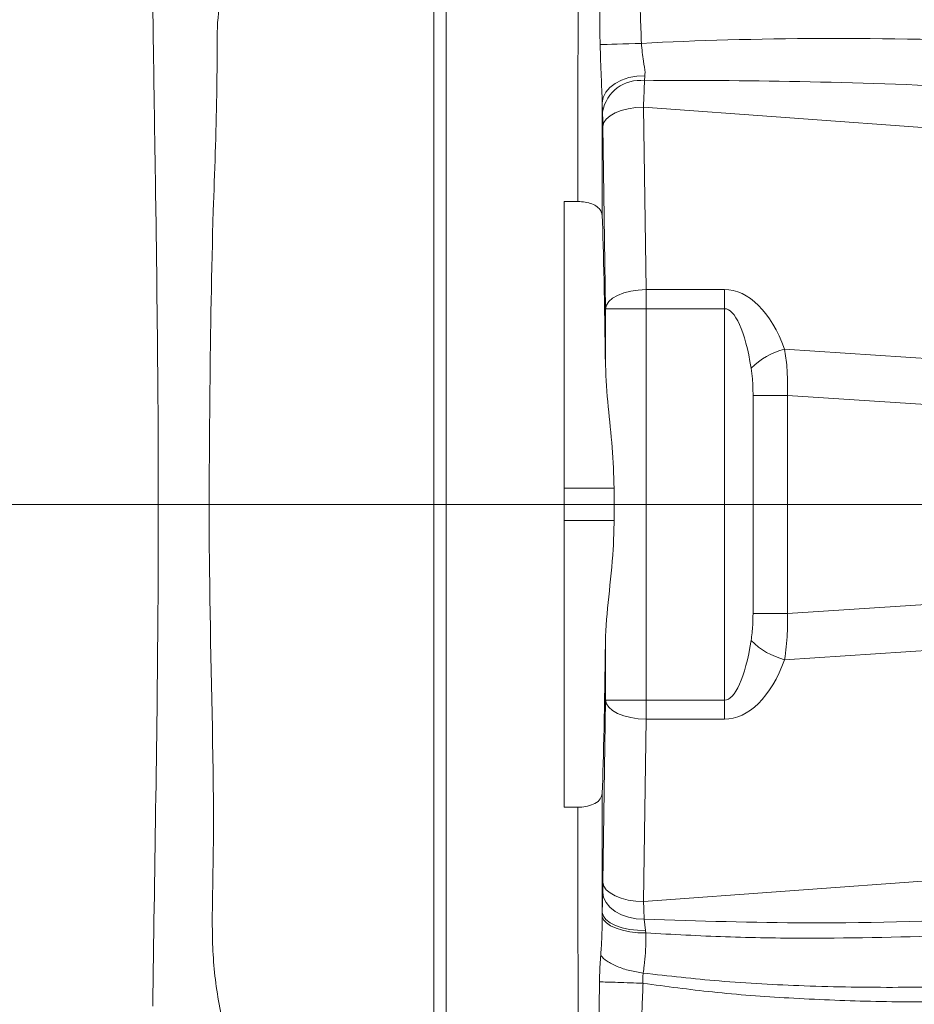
# Model space of a CAD drawing. Header units: millimetres. Extents: x 0 to 16820, y 0 to 11880.
# Tile 27 of 100: x 3678 to 3788, y 6269 to 6390. Entities that reach past the tile are written whole.
import ezdxf

# ---------------------------------------------------------------- set-up
doc = ezdxf.new("R2010")
doc.units = ezdxf.units.MM
doc.header["$LTSCALE"] = 20
doc.linetypes.add('CENTERX2', pattern=[20.32, 12.7, -2.54, 2.54, -2.54])
doc.styles.add('SLDTEXTSTYLE0', font='TXT', dxfattribs={"width": 0.605})
doc.dimstyles.new('SLDDIMSTYLE0', dxfattribs={"dimtxt": 140, "dimasz": 100, "dimexe": 0, "dimexo": 0.0625, "dimgap": 35, "dimtad": 1, "dimtoh": 1, "dimdec": 1, "dimrnd": 1e-09, "dimzin": 12, "dimdsep": 46, "dimtxsty": 'SLDTEXTSTYLE0', "dimsah": 1, "dimcen": 0, "dimadec": 0, "dimazin": 0, "dimtfac": 1, "dimtofl": 0, "dimtmove": 0, "dimatfit": 3, "dimfxl": 1, "dimfrac": 2, "dimtolj": 1, "dimtzin": 12, "dimarcsym": 0})
doc.dimstyles.new('SLDDIMSTYLE1', dxfattribs={"dimtxt": 140, "dimasz": 100, "dimexe": 0, "dimexo": 0.0625, "dimgap": 35, "dimtad": 1, "dimtoh": 1, "dimdec": 4, "dimlfac": 20, "dimzin": 12, "dimdsep": 46, "dimtxsty": 'SLDTEXTSTYLE0', "dimsah": 1, "dimcen": 0.09, "dimadec": 1, "dimazin": 0, "dimtfac": 1, "dimtofl": 0, "dimtmove": 0, "dimatfit": 3, "dimfxl": 1, "dimfrac": 2, "dimtolj": 1, "dimtzin": 12, "dimarcsym": 0})

# ---------------------------------------------------------------- blocks, each defined once
blk = doc.blocks.new('*D2')
at = {"color": 7, "linetype": 'Continuous', "lineweight": 0}
for q in [(3840.43, 7139.1), (2786.51, 6330.23)]:
    blk.add_line((3256.93, 6691.28), q, dxfattribs=at)
blk.add_solid([(3256.93, 6691.28), (3345.4, 6740.26), (3327.13, 6764.06)], dxfattribs=at)
at = {"color": 7, "linetype": 'Continuous', "lineweight": 0, "char_height": 140, "attachment_point": 1, "rotation": 37.5059, "style": 'SLDTEXTSTYLE0'}
for s, insert in [('593', (3451.29, 7067.27)), ('R', (3341.18, 6982.76))]:
    blk.add_mtext(s, dxfattribs=dict(at, insert=insert))
blk = doc.blocks.new('*D4')
at = {"color": 7, "linetype": 'Continuous', "lineweight": 0}
for p, q in [((1293.27, 6330.23), (473.82, 6330.23)), ((4279.76, 6330.23), (5099.21, 6330.23))]:
    blk.add_line(p, q, dxfattribs=at)
blk.add_arc((2786.51, 6330.23), 2282.69, 0, 180, dxfattribs=at)
for points in [[(503.82, 6330.23), (521, 6429.88), (491.01, 6430.54)], [(5069.21, 6330.23), (5082.02, 6430.54), (5052.02, 6429.88)]]:
    blk.add_solid(points, dxfattribs=at)
at = {"color": 7, "linetype": 'Continuous', "lineweight": 0, "char_height": 140, "attachment_point": 1, "style": 'SLDTEXTSTYLE0'}
for s, insert in [('180°', (2643.81, 8793.4)), ('+', (2531.57, 8793.4))]:
    blk.add_mtext(s, dxfattribs=dict(at, insert=insert))
blk = doc.blocks.new('*D5')
at = {"color": 7, "linetype": 'Continuous', "lineweight": 0}
for p, q in [((1293.27, 6330.23), (473.82, 6330.23)), ((4279.76, 6330.23), (5099.21, 6330.23))]:
    blk.add_line(p, q, dxfattribs=at)
blk.add_arc((2786.51, 6330.23), 2282.69, 180, 0, dxfattribs=at)
for points in [[(503.82, 6330.23), (491.01, 6229.93), (521, 6230.59)], [(5069.21, 6330.23), (5052.02, 6230.59), (5082.02, 6229.93)]]:
    blk.add_solid(points, dxfattribs=at)
at = {"color": 7, "linetype": 'Continuous', "lineweight": 0, "char_height": 140, "attachment_point": 1, "style": 'SLDTEXTSTYLE0'}
for s, insert in [('180°', (2619.65, 4228.01)), ('-', (2555.74, 4228.01))]:
    blk.add_mtext(s, dxfattribs=dict(at, insert=insert))

msp = doc.modelspace()

# ---------------------------------------------------------------- linework, layer by layer
at = {"color": 7, "linetype": 'Continuous', "lineweight": 0}
for p, q in [((3729.0138564, 6394.7228717), (3729.0138564, 6265.7455634)), ((3730.5138564, 6265.514732), (3730.5138564, 6394.9537031)), ((3746.6906931, 6367.4771827), (3745.0138564, 6367.4771827)), ((3745.0138564, 6367.4771827), (3745.0138564, 6292.9912523)), ((3751.1567567, 6328.2342175), (3751.1567567, 6332.2342175)), ((3745.0138564, 6292.9912523), (3746.6906931, 6292.9912523))]:
    msp.add_line(p, q, dxfattribs=at)
at = {"color": 8, "linetype": 'Continuous', "lineweight": 0}
for p, q in [((3754.9478655, 6382.9400224), (3754.8905168, 6382.3360448)), ((3749.7377527, 6378.5163612), (3749.7081961, 6379.6161679)), ((3852.0349898, 6371.9467311), (3754.7737229, 6379.0805675)), ((3754.7737229, 6379.0805675), (3755.086027, 6356.6502544)), ((3750.0877403, 6354.3028966), (3749.7754363, 6376.7332097)), ((3755.086027, 6356.6502544), (3764.7130262, 6356.6502544)), ((3755.086027, 6356.6502544), (3755.086027, 6354.3028966)), ((3764.7130262, 6354.3028966), (3764.7130262, 6356.6502544)), ((3750.0877403, 6347.3380403), (3750.0877403, 6354.3028966)), ((3755.086027, 6354.3028966), (3750.0877403, 6354.3028966)), ((3755.086027, 6354.3028966), (3755.086027, 6306.1655385)), ((3764.7130262, 6354.3028966), (3755.086027, 6354.3028966)), ((3764.7130262, 6306.1655385), (3764.7130262, 6354.3028966)), ((3772.1237535, 6349.3285259), (3802.8871131, 6347.3080987)), ((3768.2352755, 6316.823392), (3768.2352755, 6343.6450431)), ((3768.2352755, 6343.6450431), (3772.4635897, 6343.6450431)), ((3772.4635897, 6343.6450431), (3772.4635897, 6316.823392)), ((3802.4683192, 6341.67444), (3772.4635897, 6343.6450431)), ((3751.1567567, 6332.2342175), (3745.0138564, 6332.2342175)), ((3751.1567567, 6328.2342175), (3745.0138564, 6328.2342175)), ((3772.4635897, 6316.823392), (3802.4683192, 6318.7939951)), ((3768.2352755, 6316.823392), (3772.4635897, 6316.823392)), ((3750.0877403, 6306.1655385), (3750.0877403, 6313.1303948)), ((3802.8871131, 6313.1603363), (3772.1237535, 6311.1399091)), ((3749.7754363, 6283.7352254), (3750.0877403, 6306.1655385)), ((3755.086027, 6306.1655385), (3750.0877403, 6306.1655385)), ((3755.086027, 6306.1655385), (3755.086027, 6303.8181807)), ((3755.086027, 6306.1655385), (3764.7130262, 6306.1655385)), ((3764.7130262, 6306.1655385), (3764.7130262, 6303.8181807)), ((3755.086027, 6303.8181807), (3754.7737229, 6281.3878676)), ((3764.7130262, 6303.8181807), (3755.086027, 6303.8181807)), ((3754.7737229, 6281.3878676), (3838.8741912, 6287.5563969)), ((3749.7095766, 6280.057591), (3749.7536802, 6282.5437304)), ((3749.705762, 6279.5294296), (3749.7095766, 6280.057591)), ((3754.8509873, 6279.2120527), (3755.036364, 6277.8320494)), ((3755.036364, 6277.8320494), (3755.0670503, 6277.533191))]:
    msp.add_line(p, q, dxfattribs=at)
at = {"color": 7, "linetype": 'CENTERX2', "lineweight": 0}
msp.add_line((2786.5138564, 6330.2342175), (4279.7581291, 6330.2342175), dxfattribs=at)
at = {"color": 8, "linetype": 'Continuous', "lineweight": 0, "flags": 128}
for points in [[(3754.5116788, 6386.926117), (3753.7377101, 6386.9012061), (3752.9687169, 6386.8768934), (3752.2231683, 6386.853763), (3751.51897, 6386.8323704), (3750.8730348, 6386.8132292), (3750.300876, 6386.7967992), (3749.8162354, 6386.7834751), (3749.4307524, 6386.7735768)], [(3754.9478655, 6382.9400224), (3753.9512968, 6382.8927886), (3752.984818, 6382.7150003), (3752.0869376, 6382.4137411), (3751.2934312, 6382.0010147), (3750.6359153, 6381.4932657), (3750.1405884, 6380.9107251), (3749.8271862, 6380.2766038), (3749.7081961, 6379.6161679)], [(3754.7737229, 6379.0805675), (3753.8125173, 6379.0263438), (3752.8871744, 6378.8865626), (3752.0322191, 6378.6664394), (3751.2795501, 6378.3741868), (3750.6572495, 6378.0207089), (3750.1885356, 6377.6191942), (3749.8908962, 6377.1846231), (3749.7754363, 6376.7332097)], [(3755.086027, 6356.6502544), (3754.1248213, 6356.5960307), (3753.1994784, 6356.4562495), (3752.3445232, 6356.2361263), (3751.5918541, 6355.9438737), (3750.9695535, 6355.5903958), (3750.5008396, 6355.1888811), (3750.2032002, 6354.75431), (3750.0877403, 6354.3028966)], [(3755.086027, 6303.8181807), (3754.1248213, 6303.8724044), (3753.1994784, 6304.0121855), (3752.3445232, 6304.2323088), (3751.5918541, 6304.5245614), (3750.9695535, 6304.8780392), (3750.5008396, 6305.279554), (3750.2032002, 6305.7141251), (3750.0877403, 6306.1655385)], [(3754.7737229, 6281.3878676), (3753.8125173, 6281.4420913), (3752.8871744, 6281.5818724), (3752.0322191, 6281.8019957), (3751.2795501, 6282.0942483), (3750.6572495, 6282.4477261), (3750.1885356, 6282.8492409), (3749.8908962, 6283.283812), (3749.7754363, 6283.7352254)], [(3754.8509873, 6279.2120527), (3753.8737973, 6279.2759077), (3752.930367, 6279.4653887), (3752.0569652, 6279.7732115), (3751.2871682, 6280.1875424), (3750.6505697, 6280.692453), (3750.1716427, 6281.2685329), (3749.8687988, 6281.8936358), (3749.7536802, 6282.5437304)], [(3755.0670503, 6277.533191), (3754.076118, 6277.5673993), (3753.1095724, 6277.6783006), (3752.2054286, 6277.861533), (3751.3992472, 6278.10989), (3750.7227359, 6278.4136034), (3750.2025023, 6278.760728), (3749.8590077, 6279.1376111), (3749.705762, 6279.5294296)], [(3755.036364, 6277.8320494), (3754.0305652, 6277.8582687), (3753.0522109, 6277.9736057), (3752.1409446, 6278.173387), (3751.3336912, 6278.4495172), (3750.6631612, 6278.7908076), (3750.1565248, 6279.1834287), (3749.8343112, 6279.6114713), (3749.7095766, 6280.057591)]]:
    msp.add_lwpolyline(points, dxfattribs=at)
at = {"color": 7, "linetype": 'Continuous', "lineweight": 30}
msp.add_circle((2786.5138564, 6330.2342175), 2051, dxfattribs=at)
at = {"color": 8, "linetype": 'Continuous', "lineweight": 0}
for centre, radius, start, end in [((3754.3321301, 6377.7039215), 4.6656577, 83.126355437, 169.97185791), ((3774.3434294, 6340.6512197), 8.9567072, 104.348711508, 135.030750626), ((3774.3434294, 6319.8172153), 8.9567072, 224.969249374, 255.651288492)]:
    msp.add_arc(centre, radius, start, end, dxfattribs=at)
for centre, major_axis, ratio, start_param, end_param in [((3766.3585336, 6330.2342175), (0, 755), 0.0260818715, 1.4849698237, 1.521447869), ((3825.8344251, 6368.6543928), (111.1195835, -8.2958449), 0.1525583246, 1.8029193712, 2.2790469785), ((3754.6348563, 6373.9265658), (0.3652997, 11.0027554), 0.0033137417, 0.7009409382, 1.0833953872), ((3826.5145843, 6368.6543928), (110.890852, -8.2266128), 0.0989213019, 1.8629493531, 2.2803097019), ((3769.3575055, 6330.2342175), (0, 752), 0.0261859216, 1.5050815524, 1.5234893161), ((3749.6365697, 6373.9265658), (-0.0007512, 6.0161617), 0.0261618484, 5.1977350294, 5.5801894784), ((3764.7130262, 6339.7237162), (0, 16.9265382), 0.5317094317, 5.3157835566, 6.2831853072), ((3764.7130262, 6337.3763584), (0, 16.9265382), 0.236315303, 5.3157835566, 6.2831853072), ((3764.7130262, 6323.0920767), (0, 16.9265382), 0.236315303, 3.1415926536, 4.1089944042), ((3764.7130262, 6320.7447189), (0, 16.9265382), 0.5317094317, 3.1415926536, 4.1089944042), ((3769.3575055, 6330.2342175), (0, 752), 0.0261859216, 1.6181033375, 1.6375701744), ((3766.3585336, 6330.2342175), (0, 755), 0.0260818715, 1.6201447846, 1.6566228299), ((3749.6365697, 6286.5418693), (0.0007512, 6.0161617), 0.0261618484, 3.985478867, 4.2270429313), ((3754.6348563, 6286.5418693), (-0.3652997, 11.0027554), 0.0033137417, 2.0581972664, 2.2997613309)]:
    msp.add_ellipse(centre, major_axis=major_axis, ratio=ratio, start_param=start_param, end_param=end_param, dxfattribs=at)
at = {"color": 7, "linetype": 'Continuous', "lineweight": 0}
for centre, start_param, end_param in [((3749.1178446, 6332.2342175), 5.0995872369, 5.7079055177), ((3749.1178446, 6328.2342175), 3.7168724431, 4.3251907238)]:
    msp.add_ellipse(centre, major_axis=(0, 40), ratio=0.0261859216, start_param=start_param, end_param=end_param, dxfattribs=at)
at = {"color": 8, "linetype": 'Continuous', "lineweight": 0}
for points, knots in [([(3703.1602203, 6394.7228717), (3702.8811872, 6393.176821), (3702.3208867, 6390.0723393), (3702.3612239, 6385.3268519), (3702.3037655, 6377.4145046), (3701.7286519, 6363.7272206), (3701.4456978, 6344.2399435), (3701.2792415, 6320.0947008), (3701.9122069, 6300.9615105), (3701.9088075, 6286.8286627), (3701.7166885, 6279.7471929), (3701.8383523, 6272.6615643), (3702.720444, 6268.0464686), (3703.1602203, 6265.7455634)], [0, 0, 0, 0, 0.0364935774, 0.073279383, 0.1100843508, 0.2206596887, 0.3914921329, 0.5625140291, 0.7807634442, 0.8356977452, 0.8908120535, 0.9455631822, 1, 1, 1, 1]), ([(3749.4307524, 6386.7735768), (3749.4172793, 6387.9663368), (3749.3915766, 6390.2417621), (3749.3591112, 6392.5165666), (3749.3436638, 6393.5989365)], [0, 0, 0, 0, 0.5241920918, 1, 1, 1, 1]), ([(3754.2557568, 6393.7974322), (3754.3008629, 6392.7074181), (3754.3956292, 6390.4173378), (3754.4717759, 6388.1265525), (3754.5116788, 6386.926117)], [0, 0, 0, 0, 0.4759720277, 1, 1, 1, 1]), ([(3694.4507057, 6268.5126815), (3694.4507059, 6268.5127005), (3694.5506973, 6276.565055), (3694.8175562, 6292.7379255), (3695.1356417, 6317.1772413), (3695.1469352, 6341.7655544), (3694.8899597, 6362.4669696), (3694.6263323, 6379.1953434), (3694.5034829, 6387.7055755), (3694.4507059, 6391.9557338), (3694.4507057, 6391.9557536)], [0, 0, 0, 0, 0.0000004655, 0.1967744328, 0.3940368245, 0.5929009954, 0.7923487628, 0.8961393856, 0.9999995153, 1, 1, 1, 1]), ([(3749.7081961, 6379.6161679), (3749.6614568, 6380.6850344), (3749.558589, 6383.0374893), (3749.475881, 6385.4546711), (3749.4307524, 6386.7735768)], [0, 0, 0, 0, 0.45436218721, 1, 1, 1, 1]), ([(3754.5116788, 6386.926117), (3754.5823813, 6386.1847734), (3754.7050317, 6384.8987349), (3754.9777776, 6383.6107101), (3754.953558, 6383.06766), (3754.9478655, 6382.9400224)], [0, 0, 0, 0, 0.5100757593, 0.884849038, 1, 1, 1, 1]), ([(3772.1237535, 6349.3285259), (3772.2291911, 6348.6024065), (3772.4882125, 6346.8185985), (3772.472755, 6344.8263337), (3772.4635897, 6343.6450431)], [0, 0, 0, 0, 0.4070614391, 1, 1, 1, 1]), ([(3768.2352755, 6343.6450431), (3768.2258698, 6344.3268542), (3768.2103121, 6345.4546245), (3768.0643867, 6346.5485804), (3768.0066828, 6346.9811681)], [0, 0, 0, 0, 0.6045656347, 1, 1, 1, 1]), ([(3768.0066828, 6313.487267), (3768.0841259, 6314.1160724), (3768.2194701, 6315.2150103), (3768.2305398, 6316.3414809), (3768.2352755, 6316.823392)], [0, 0, 0, 0, 0.57219380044, 1, 1, 1, 1]), ([(3772.4635897, 6316.823392), (3772.4749387, 6315.9928205), (3772.5020821, 6314.0063562), (3772.2629189, 6312.1943105), (3772.1237535, 6311.1399091)], [0, 0, 0, 0, 0.4181154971, 1, 1, 1, 1]), ([(3749.5108804, 6274.769418), (3749.5308813, 6275.0560387), (3749.622923, 6276.3750277), (3749.6849916, 6277.962472), (3749.7022311, 6279.2630574), (3749.705762, 6279.5294296)], [0, 0, 0, 0, 0.180846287, 0.8322295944, 1, 1, 1, 1]), ([(3754.8509873, 6279.2120527), (3761.5621914, 6279.0033706), (3776.5638238, 6278.5369009), (3791.5630735, 6279.0306811), (3799.8521851, 6279.3035614)], [0, 0, 0, 0, 0.4473649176, 1, 1, 1, 1]), ([(3755.0670503, 6277.533191), (3755.0687693, 6277.2566815), (3755.0771621, 6275.9066102), (3754.974414, 6274.2578458), (3754.7796044, 6272.8955562), (3754.7371651, 6272.5987815)], [0, 0, 0, 0, 0.1676742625, 0.8186778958, 1, 1, 1, 1]), ([(3793.4327116, 6277.2177369), (3787.180089, 6277.054472), (3777.6601777, 6276.8058935), (3764.8642103, 6276.9950619), (3758.3337431, 6277.3537612), (3755.0670503, 6277.533191)], [0, 0, 0, 0, 0.4888634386, 0.7443175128, 1, 1, 1, 1]), ([(3749.3600319, 6271.518451), (3749.3626494, 6271.6830219), (3749.3692953, 6272.1008783), (3749.3922816, 6272.7944212), (3749.4310225, 6273.5858637), (3749.473291, 6274.2516413), (3749.5015694, 6274.6411538), (3749.5108813, 6274.7694176)], [0, 0, 0, 0, 0.1516184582, 0.3849692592, 0.6384161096, 0.880932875, 1, 1, 1, 1]), ([(3754.7372887, 6272.5997413), (3754.7372864, 6272.5997231), (3754.731065, 6272.5504769), (3754.7127161, 6272.4020949), (3754.6867988, 6272.1455621), (3754.6746648, 6271.8373137), (3754.6855532, 6271.56725), (3754.7034113, 6271.4054065), (3754.7121936, 6271.3419543), (3754.7121964, 6271.3419345)], [0, 0, 0, 0, 0.00004623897, 0.12500598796, 0.37220031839, 0.62342464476, 0.8518496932, 0.99995376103, 1, 1, 1, 1]), ([(3754.737328, 6272.5997361), (3757.8495139, 6272.2443244), (3764.4291062, 6271.4929348), (3774.8919826, 6270.9615015), (3786.2129041, 6270.7577132), (3794.0429916, 6270.9817368), (3798.0226879, 6271.0955983)], [0, 0, 0, 0, 0.216693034, 0.4581191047, 0.7245852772, 1, 1, 1, 1]), ([(3749.2963754, 6266.9172177), (3749.3079896, 6267.7004255), (3749.3307312, 6269.2340164), (3749.3504054, 6270.7679166), (3749.3600319, 6271.518451)], [0, 0, 0, 0, 0.5107018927, 1, 1, 1, 1]), ([(3754.7121517, 6271.3407144), (3754.6839025, 6270.5851206), (3754.6261559, 6269.0405461), (3754.559964, 6267.4963233), (3754.5261526, 6266.7075223)], [0, 0, 0, 0, 0.4891922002, 1, 1, 1, 1]), ([(3803.810964, 6269.3551927), (3800.2513221, 6269.2366046), (3793.2053287, 6269.0018701), (3782.8079856, 6269.0710931), (3772.8458345, 6269.467038), (3763.5141813, 6270.1578553), (3757.5584564, 6270.958215), (3754.7120864, 6271.3407243)], [0, 0, 0, 0, 0.2171414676, 0.4298121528, 0.6337848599, 0.8249778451, 1, 1, 1, 1])]:
    msp.add_open_spline(points, degree=3, knots=knots, dxfattribs=at)
at = {"color": 7, "linetype": 'Continuous', "lineweight": 0}
for points, knots in [([(3746.6906931, 6367.4771827), (3747.0026871, 6367.4622858), (3747.6262847, 6367.4325104), (3748.4630246, 6367.1993848), (3749.1318333, 6366.8398546), (3749.5848399, 6366.3609401), (3749.6534239, 6365.9842208), (3749.6877231, 6365.7958219)], [0, 0, 0, 0, 0.1891994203, 0.3781621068, 0.5735511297, 0.786731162, 1, 1, 1, 1]), ([(3751.1567567, 6332.2342175), (3751.1075074, 6333.9062453), (3751.0080261, 6337.283664), (3750.3555566, 6342.3567875), (3750.1785431, 6345.6491527), (3750.0877403, 6347.3380403)], [0, 0, 0, 0, 0.3231815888, 0.65281184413, 1, 1, 1, 1]), ([(3750.0877403, 6313.1303948), (3750.0886352, 6313.1994973), (3750.1128153, 6315.0667079), (3750.4754776, 6318.8844847), (3751.0633063, 6323.9034178), (3751.131466, 6327.0621623), (3751.1567567, 6328.2342175)], [0, 0, 0, 0, 0.0144180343, 0.3895881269, 0.7735060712, 1, 1, 1, 1]), ([(3749.6877231, 6294.6726131), (3749.6397105, 6294.4458117), (3749.5435039, 6293.9913517), (3748.8875261, 6293.4479812), (3747.9705391, 6293.1051851), (3747.1860879, 6292.9977996), (3746.771382, 6292.9923187), (3746.6906931, 6292.9912523)], [0, 0, 0, 0, 0.2573900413, 0.515752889, 0.7469749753, 0.9507692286, 1, 1, 1, 1])]:
    msp.add_open_spline(points, degree=3, knots=knots, dxfattribs=at)
at = {"color": 8, "linetype": 'Continuous', "lineweight": 0}
for points in [[(3754.7372887, 6272.5997413), (3754.1784855, 6272.6877051), (3753.060879, 6272.8636325), (3751.5015447, 6273.3917381), (3750.2114989, 6274.0465163), (3749.7444205, 6274.5284505), (3749.5108813, 6274.7694176)], [(3754.7121517, 6271.3407144), (3754.1849267, 6271.3603925), (3753.1304765, 6271.3997489), (3751.5924398, 6271.4525993), (3750.2444632, 6271.4955895), (3749.6548423, 6271.5108305), (3749.3600319, 6271.518451)]]:
    msp.add_open_spline(points, degree=3, dxfattribs=at)

# ---------------------------------------------------------------- dimensions: what is measured, and where the dimension line sits
at = {"color": 7, "linetype": 'Continuous', "lineweight": 0}
for base, line1, line2, text, picture, middle in [((2786.5138564, 8612.9287632), ((4279.7581291, 6330.2342175), (2786.5138564, 6330.2342175)), ((1293.2695837, 6330.2342175), (2786.5138564, 6330.2342175)), '+<>', '*D4', (2786.5138564, 8612.9287632)), ((2786.5138564, 4047.5396719), ((1293.2695837, 6330.2342175), (2786.5138564, 6330.2342175)), ((4279.7581291, 6330.2342175), (2786.5138564, 6330.2342175)), '-<>', '*D5', (2786.5138564, 4047.5396719))]:
    dim = msp.add_angular_dim_2l(base=base, line1=line1, line2=line2, text=text, dimstyle='SLDDIMSTYLE1', dxfattribs=at)
    dim.commit()
    dim.dimension.update_dxf_attribs({"geometry": picture, "text_midpoint": middle, "dimtype": 162})
dim = msp.add_radius_dim(center=(2786.5138564, 6330.2342175), mpoint=(3256.9349804, 6691.2784891), dimstyle='SLDDIMSTYLE0', dxfattribs=at)
dim.commit()
dim.dimension.update_dxf_attribs({"geometry": '*D2', "text_midpoint": (3637.2216116, 6983.1453391), "dimtype": 164})

doc.saveas('drawing.dxf')
